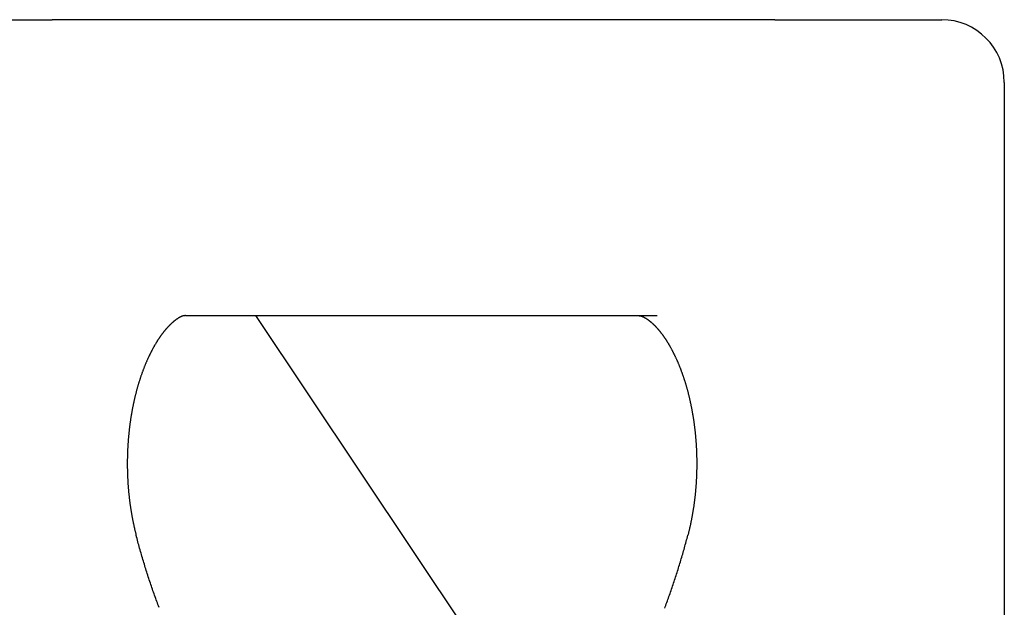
# Model space of a CAD drawing. Extents: x 668 to 3164, y 1007 to 2724.
# Tile 33 of 152: x 886 to 986, y 2194 to 2253. Entities that reach past the tile are written whole.
import ezdxf

# ---------------------------------------------------------------- set-up
doc = ezdxf.new("R2010")
doc.units = 0
doc.layers.add('KF_GRAVIS_12_RIGHT', color=7, linetype='CONTINUOUS')

# ---------------------------------------------------------------- blocks, each defined once
blk = doc.blocks.new('*U16')
at = {"layer": 'KF_GRAVIS_12_RIGHT'}
for p, q in [((0, 0), (60.3305, 0)), ((133.6008, 0), (60.3305, 0)), ((133.6008, 0), (150.5372, 0)), ((156.8872, -6.35), (156.8872, -9)), ((156.8872, -9), (156.8872, -253.5192)), ((73.8409, -30), (121.6827, -30)), ((80.9441, -30), (112.2625, -76.8062))]:
    blk.add_line(p, q, dxfattribs=at)
for points in [[(73.8409, -30, 0), (73.8362, -30, 0), (73.8316, -30, 0), (73.8268, -30, 0), (73.822, -30.0001, 0), (73.8172, -30.0001, 0), (73.8123, -30.0002, 0), (73.8073, -30.0002, 0), (73.8023, -30.0003, 0), (73.7972, -30.0005, 0), (73.792, -30.0006, 0), (73.7868, -30.0008, 0), (73.7815, -30.001, 0), (73.7762, -30.0012, 0), (73.7707, -30.0015, 0), (73.7652, -30.0018, 0), (73.7596, -30.0022, 0), (73.754, -30.0025, 0), (73.7482, -30.003, 0), (73.7424, -30.0035, 0), (73.7365, -30.004, 0), (73.7306, -30.0046, 0), (73.7245, -30.0052, 0), (73.7184, -30.0059, 0), (73.7121, -30.0067, 0), (73.7058, -30.0075, 0), (73.6994, -30.0084, 0), (73.6929, -30.0093, 0), (73.6864, -30.0103, 0), (73.6797, -30.0114, 0), (73.6729, -30.0126, 0), (73.666, -30.0138, 0), (73.6591, -30.0151, 0), (73.652, -30.0165, 0), (73.6449, -30.018, 0), (73.6376, -30.0196, 0), (73.6302, -30.0212, 0), (73.6228, -30.023, 0), (73.6152, -30.0248, 0), (73.6075, -30.0267, 0), (73.5997, -30.0288, 0), (73.5918, -30.0309, 0), (73.5838, -30.0331, 0), (73.5757, -30.0354, 0), (73.5674, -30.0379, 0), (73.5591, -30.0404, 0), (73.5506, -30.0431, 0), (73.542, -30.0458, 0), (73.5333, -30.0487, 0), (73.5245, -30.0517, 0), (73.5155, -30.0549, 0), (73.5064, -30.0581, 0), (73.4972, -30.0615, 0), (73.4879, -30.065, 0), (73.4784, -30.0686, 0), (73.4688, -30.0724, 0), (73.4591, -30.0763, 0), (73.4492, -30.0804, 0), (73.4392, -30.0845, 0), (73.4291, -30.0889, 0), (73.4188, -30.0933, 0), (73.4084, -30.0979, 0), (73.3979, -30.1027, 0), (73.3872, -30.1076, 0), (73.3764, -30.1127, 0), (73.3654, -30.1179, 0), (73.3543, -30.1233, 0), (73.343, -30.1289, 0), (73.3316, -30.1346, 0), (73.32, -30.1405, 0), (73.3083, -30.1465, 0), (73.2964, -30.1527, 0), (73.2844, -30.1591, 0), (73.2722, -30.1657, 0), (73.2598, -30.1725, 0), (73.2473, -30.1794, 0), (73.2347, -30.1865, 0), (73.2218, -30.1938, 0), (73.2088, -30.2013, 0), (73.1957, -30.209, 0), (73.1824, -30.2168, 0), (73.1689, -30.2249, 0), (73.1552, -30.2332, 0), (73.1414, -30.2416, 0), (73.1274, -30.2503, 0), (73.1132, -30.2592, 0), (73.0989, -30.2682, 0), (73.0843, -30.2775, 0), (73.0696, -30.287, 0), (73.0547, -30.2967, 0), (73.0397, -30.3067, 0), (73.0244, -30.3168, 0), (73.009, -30.3272, 0), (72.9934, -30.3378, 0), (72.9776, -30.3486, 0), (72.9616, -30.3596, 0), (72.9454, -30.3709, 0), (72.929, -30.3824, 0), (72.9124, -30.3942, 0), (72.8957, -30.4061, 0), (72.8787, -30.4184, 0), (72.8616, -30.4308, 0), (72.8442, -30.4435, 0), (72.8267, -30.4565, 0), (72.809, -30.4697, 0), (72.7912, -30.4832, 0), (72.7732, -30.497, 0), (72.7551, -30.511, 0), (72.7369, -30.5253, 0), (72.7185, -30.5398, 0), (72.6999, -30.5546, 0), (72.6813, -30.5697, 0), (72.6625, -30.585, 0), (72.6436, -30.6006, 0), (72.6245, -30.6165, 0), (72.6053, -30.6326, 0), (72.586, -30.6491, 0), (72.5666, -30.6657, 0), (72.5471, -30.6827, 0), (72.5274, -30.6999, 0), (72.5076, -30.7174, 0), (72.4877, -30.7351, 0), (72.4677, -30.7532, 0), (72.4476, -30.7715, 0), (72.4273, -30.7901, 0), (72.407, -30.8089, 0), (72.3865, -30.828, 0), (72.366, -30.8474, 0), (72.3453, -30.8671, 0), (72.3246, -30.887, 0), (72.3037, -30.9073, 0), (72.2827, -30.9278, 0), (72.2617, -30.9485, 0), (72.2405, -30.9696, 0), (72.2193, -30.9909, 0), (72.198, -31.0125, 0), (72.1766, -31.0344, 0), (72.1551, -31.0566, 0), (72.1335, -31.079, 0), (72.1118, -31.1018, 0), (72.0901, -31.1248, 0), (72.0683, -31.1481, 0), (72.0464, -31.1716, 0), (72.0244, -31.1955, 0), (72.0023, -31.2196, 0), (71.9802, -31.2441, 0), (71.958, -31.2688, 0), (71.9358, -31.2938, 0), (71.9134, -31.319, 0), (71.8911, -31.3446, 0), (71.8686, -31.3705, 0), (71.8461, -31.3966, 0), (71.8235, -31.423, 0), (71.8009, -31.4497, 0), (71.7782, -31.4767, 0), (71.7555, -31.504, 0), (71.7327, -31.5316, 0), (71.7099, -31.5595, 0), (71.687, -31.5876, 0), (71.6641, -31.6161, 0), (71.6411, -31.6448, 0), (71.6181, -31.6739, 0), (71.5951, -31.7032, 0), (71.572, -31.7328, 0), (71.5489, -31.7628, 0), (71.5257, -31.793, 0), (71.5026, -31.8235, 0), (71.4793, -31.8543, 0), (71.4561, -31.8854, 0), (71.4328, -31.9168, 0), (71.4095, -31.9485, 0), (71.3862, -31.9805, 0), (71.3629, -32.0127, 0), (71.3395, -32.0453, 0), (71.3162, -32.0782, 0), (71.2928, -32.1114, 0), (71.2694, -32.1448, 0), (71.246, -32.1785, 0), (71.2226, -32.2126, 0), (71.1992, -32.2469, 0), (71.1757, -32.2815, 0), (71.1523, -32.3164, 0), (71.1289, -32.3515, 0), (71.1054, -32.387, 0), (71.082, -32.4227, 0), (71.0586, -32.4587, 0), (71.0352, -32.495, 0), (71.0117, -32.5316, 0), (70.9883, -32.5684, 0), (70.9649, -32.6056, 0), (70.9415, -32.643, 0), (70.9181, -32.6806, 0), (70.8948, -32.7186, 0), (70.8714, -32.7568, 0), (70.848, -32.7953, 0), (70.8247, -32.8341, 0), (70.8014, -32.8732, 0), (70.7781, -32.9125, 0), (70.7548, -32.9521, 0), (70.7316, -32.9919, 0), (70.7083, -33.032, 0), (70.6851, -33.0724, 0), (70.6619, -33.1131, 0), (70.6388, -33.154, 0), (70.6157, -33.1952, 0), (70.5926, -33.2366, 0), (70.5695, -33.2783, 0), (70.5465, -33.3203, 0), (70.5235, -33.3626, 0), (70.5005, -33.4051, 0), (70.4776, -33.4478, 0), (70.4547, -33.4908, 0), (70.4319, -33.5341, 0), (70.4091, -33.5776, 0), (70.3863, -33.6214, 0), (70.3636, -33.6654, 0), (70.341, -33.7097, 0), (70.3184, -33.7543, 0), (70.2958, -33.7991, 0), (70.2733, -33.8441, 0), (70.2508, -33.8894, 0), (70.2284, -33.935, 0), (70.2061, -33.9808, 0), (70.1838, -34.0268, 0), (70.1615, -34.0731, 0), (70.1393, -34.1197, 0), (70.1172, -34.1665, 0), (70.0952, -34.2135, 0), (70.0732, -34.2608, 0), (70.0512, -34.3083, 0), (70.0294, -34.3561, 0), (70.0076, -34.4041, 0), (69.9858, -34.4523, 0), (69.9642, -34.5008, 0), (69.9426, -34.5495, 0), (69.9211, -34.5985, 0), (69.8997, -34.6477, 0), (69.8783, -34.6971, 0), (69.857, -34.7468, 0), (69.8358, -34.7967, 0), (69.8147, -34.8468, 0), (69.7936, -34.8971, 0), (69.7727, -34.9477, 0), (69.7518, -34.9985, 0), (69.731, -35.0496, 0), (69.7103, -35.1008, 0), (69.6896, -35.1523, 0), (69.6691, -35.204, 0), (69.6486, -35.2559, 0), (69.6282, -35.3081, 0), (69.6079, -35.3604, 0), (69.5877, -35.413, 0), (69.5676, -35.4658, 0), (69.5476, -35.5188, 0), (69.5277, -35.572, 0), (69.5078, -35.6254, 0), (69.4881, -35.6791, 0), (69.4684, -35.7329, 0), (69.4488, -35.787, 0), (69.4294, -35.8412, 0), (69.41, -35.8957, 0), (69.3907, -35.9503, 0), (69.3715, -36.0052, 0), (69.3524, -36.0602, 0), (69.3334, -36.1155, 0), (69.3145, -36.171, 0), (69.2958, -36.2266, 0), (69.2771, -36.2825, 0), (69.2585, -36.3385, 0), (69.24, -36.3947, 0), (69.2216, -36.4512, 0), (69.2033, -36.5078, 0), (69.1852, -36.5646, 0), (69.1671, -36.6216, 0), (69.1491, -36.6787, 0), (69.1313, -36.7361, 0), (69.1135, -36.7936, 0), (69.0959, -36.8514, 0), (69.0784, -36.9093, 0), (69.061, -36.9673, 0), (69.0437, -37.0256, 0), (69.0265, -37.084, 0), (69.0094, -37.1426, 0), (68.9924, -37.2014, 0), (68.9756, -37.2604, 0), (68.9588, -37.3195, 0), (68.9422, -37.3788, 0), (68.9257, -37.4383, 0), (68.9093, -37.4979, 0), (68.8931, -37.5577, 0), (68.8769, -37.6177, 0), (68.8609, -37.6778, 0), (68.845, -37.7381, 0), (68.8292, -37.7986, 0), (68.8136, -37.8592, 0), (68.7981, -37.9199, 0), (68.7826, -37.9809, 0), (68.7674, -38.0419, 0), (68.7522, -38.1032, 0), (68.7372, -38.1646, 0), (68.7223, -38.2261, 0), (68.7075, -38.2878, 0), (68.6929, -38.3496, 0), (68.6784, -38.4116, 0), (68.664, -38.4737, 0), (68.6497, -38.536, 0), (68.6356, -38.5984, 0), (68.6216, -38.661, 0), (68.6078, -38.7237, 0), (68.5941, -38.7865, 0), (68.5805, -38.8495, 0), (68.567, -38.9126, 0), (68.5537, -38.9758, 0), (68.5405, -39.0392, 0), (68.5275, -39.1027, 0), (68.5146, -39.1664, 0), (68.5018, -39.2301, 0), (68.4891, -39.294, 0), (68.4766, -39.358, 0), (68.4642, -39.4222, 0), (68.452, -39.4864, 0), (68.4399, -39.5508, 0), (68.4279, -39.6153, 0), (68.4161, -39.6799, 0), (68.4044, -39.7447, 0), (68.3929, -39.8095, 0), (68.3815, -39.8745, 0), (68.3702, -39.9395, 0), (68.3591, -40.0047, 0), (68.3481, -40.07, 0), (68.3372, -40.1354, 0), (68.3265, -40.2009, 0), (68.316, -40.2665, 0), (68.3055, -40.3323, 0), (68.2952, -40.3981, 0), (68.2851, -40.464, 0), (68.2751, -40.53, 0), (68.2652, -40.5961, 0), (68.2555, -40.6623, 0), (68.2459, -40.7286, 0), (68.2365, -40.795, 0), (68.2272, -40.8615, 0), (68.2181, -40.9281, 0), (68.2091, -40.9947, 0), (68.2002, -41.0615, 0), (68.1915, -41.1283, 0), (68.183, -41.1953, 0), (68.1745, -41.2623, 0), (68.1663, -41.3293, 0), (68.1582, -41.3965, 0), (68.1502, -41.4638, 0), (68.1424, -41.5311, 0), (68.1347, -41.5985, 0), (68.1271, -41.6659, 0), (68.1198, -41.7335, 0), (68.1125, -41.8011, 0), (68.1054, -41.8688, 0), (68.0985, -41.9365, 0), (68.0917, -42.0043, 0), (68.0851, -42.0722, 0), (68.0786, -42.1402, 0), (68.0723, -42.2082, 0), (68.0661, -42.2762, 0), (68.0601, -42.3444, 0), (68.0542, -42.4126, 0), (68.0484, -42.4808, 0), (68.0429, -42.5491, 0), (68.0375, -42.6174, 0), (68.0322, -42.6859, 0), (68.0271, -42.7543, 0), (68.0221, -42.8228, 0), (68.0173, -42.8914, 0), (68.0127, -42.9599, 0), (68.0082, -43.0286, 0), (68.0038, -43.0973, 0), (67.9996, -43.166, 0), (67.9956, -43.2348, 0), (67.9917, -43.3036, 0), (67.988, -43.3724, 0), (67.9845, -43.4413, 0), (67.9811, -43.5102, 0), (67.9778, -43.5791, 0), (67.9747, -43.6481, 0), (67.9718, -43.7171, 0), (67.969, -43.7861, 0), (67.9664, -43.8552, 0), (67.9639, -43.9242, 0), (67.9616, -43.9933, 0), (67.9594, -44.0625, 0), (67.9574, -44.1316, 0), (67.9555, -44.2008, 0), (67.9538, -44.2699, 0), (67.9523, -44.3391, 0), (67.9509, -44.4084, 0), (67.9497, -44.4776, 0), (67.9486, -44.5468, 0), (67.9477, -44.6161, 0), (67.9469, -44.6853, 0), (67.9463, -44.7546, 0), (67.9458, -44.8238, 0), (67.9455, -44.8931, 0), (67.9454, -44.9624, 0), (67.9454, -45.0316, 0), (67.9455, -45.1009, 0), (67.9458, -45.1702, 0), (67.9463, -45.2394, 0), (67.9469, -45.3087, 0), (67.9477, -45.3779, 0), (67.9486, -45.4472, 0), (67.9497, -45.5164, 0), (67.9509, -45.5856, 0), (67.9523, -45.6549, 0), (67.9539, -45.7241, 0), (67.9556, -45.7932, 0), (67.9574, -45.8624, 0), (67.9594, -45.9315, 0), (67.9616, -46.0007, 0), (67.9639, -46.0698, 0), (67.9664, -46.1389, 0), (67.969, -46.2079, 0), (67.9718, -46.2769, 0), (67.9747, -46.3459, 0), (67.9778, -46.4149, 0), (67.981, -46.4839, 0), (67.9844, -46.5528, 0), (67.9879, -46.6216, 0), (67.9916, -46.6905, 0), (67.9955, -46.7593, 0), (67.9995, -46.8281, 0), (68.0036, -46.8968, 0), (68.0079, -46.9655, 0), (68.0124, -47.0341, 0), (68.017, -47.1027, 0), (68.0218, -47.1713, 0), (68.0267, -47.2398, 0), (68.0318, -47.3082, 0), (68.037, -47.3766, 0), (68.0424, -47.445, 0), (68.0479, -47.5133, 0), (68.0536, -47.5815, 0), (68.0595, -47.6497, 0), (68.0655, -47.7179, 0), (68.0716, -47.786, 0), (68.0779, -47.854, 0), (68.0844, -47.9219, 0), (68.091, -47.9898, 0), (68.0977, -48.0576, 0), (68.1046, -48.1254, 0), (68.1117, -48.1931, 0), (68.1189, -48.2607, 0), (68.1263, -48.3283, 0), (68.1338, -48.3957, 0), (68.1415, -48.4631, 0), (68.1493, -48.5305, 0), (68.1572, -48.5977, 0), (68.1653, -48.6649, 0), (68.1736, -48.732, 0), (68.182, -48.799, 0), (68.1906, -48.8659, 0), (68.1993, -48.9328, 0), (68.2081, -48.9995, 0), (68.2171, -49.0662, 0), (68.2262, -49.1328, 0), (68.2355, -49.1993, 0), (68.245, -49.2657, 0), (68.2545, -49.332, 0), (68.2643, -49.3982, 0), (68.2741, -49.4643, 0), (68.2841, -49.5303, 0), (68.2943, -49.5962, 0), (68.3046, -49.6621, 0), (68.315, -49.7278, 0), (68.3256, -49.7934, 0), (68.3363, -49.8589, 0), (68.3471, -49.9243, 0), (68.3581, -49.9896, 0), (68.3693, -50.0548, 0), (68.3805, -50.1199, 0), (68.3919, -50.1849, 0), (68.4035, -50.2497, 0), (68.4152, -50.3145, 0), (68.427, -50.3791, 0), (68.439, -50.4436, 0), (68.4511, -50.508, 0), (68.4633, -50.5723, 0), (68.4757, -50.6364, 0), (68.4882, -50.7004, 0), (68.5008, -50.7643, 0), (68.5136, -50.8281, 0), (68.5265, -50.8917, 0), (68.5395, -50.9553, 0), (68.5527, -51.0186, 0), (68.566, -51.0819, 0), (68.5795, -51.145, 0), (68.593, -51.208, 0), (68.6067, -51.2709, 0), (68.6206, -51.3336, 0), (68.6345, -51.3961, 0), (68.6486, -51.4586, 0), (68.6629, -51.5209, 0), (68.6772, -51.583, 0), (68.6917, -51.645, 0), (68.7063, -51.7069, 0), (68.721, -51.7686, 0), (68.7359, -51.8301, 0), (68.7509, -51.8915, 0), (68.766, -51.9528, 0), (68.7813, -52.0139, 0), (68.7967, -52.0748, 0), (68.8121, -52.1356, 0), (68.8278, -52.1963, 0), (68.8435, -52.2567, 0)], [(119.799, -30, 0), (119.803, -30, 0), (119.808, -30, 0), (119.813, -30, 0), (119.818, -30.0001, 0), (119.822, -30.0001, 0), (119.827, -30.0002, 0), (119.832, -30.0002, 0), (119.837, -30.0003, 0), (119.842, -30.0005, 0), (119.848, -30.0006, 0), (119.853, -30.0008, 0), (119.858, -30.001, 0), (119.863, -30.0012, 0), (119.869, -30.0015, 0), (119.874, -30.0018, 0), (119.88, -30.0022, 0), (119.886, -30.0025, 0), (119.891, -30.003, 0), (119.897, -30.0035, 0), (119.903, -30.004, 0), (119.909, -30.0046, 0), (119.915, -30.0052, 0), (119.921, -30.0059, 0), (119.927, -30.0067, 0), (119.934, -30.0075, 0), (119.94, -30.0084, 0), (119.947, -30.0093, 0), (119.953, -30.0103, 0), (119.96, -30.0114, 0), (119.967, -30.0126, 0), (119.974, -30.0138, 0), (119.98, -30.0151, 0), (119.988, -30.0165, 0), (119.995, -30.018, 0), (120.002, -30.0196, 0), (120.009, -30.0212, 0), (120.017, -30.023, 0), (120.024, -30.0248, 0), (120.032, -30.0267, 0), (120.04, -30.0288, 0), (120.048, -30.0309, 0), (120.056, -30.0331, 0), (120.064, -30.0354, 0), (120.072, -30.0379, 0), (120.08, -30.0404, 0), (120.089, -30.0431, 0), (120.098, -30.0458, 0), (120.106, -30.0487, 0), (120.115, -30.0517, 0), (120.124, -30.0549, 0), (120.133, -30.0581, 0), (120.142, -30.0615, 0), (120.152, -30.065, 0), (120.161, -30.0686, 0), (120.171, -30.0724, 0), (120.18, -30.0763, 0), (120.19, -30.0804, 0), (120.2, -30.0845, 0), (120.21, -30.0889, 0), (120.221, -30.0933, 0), (120.231, -30.0979, 0), (120.242, -30.1027, 0), (120.252, -30.1076, 0), (120.263, -30.1127, 0), (120.274, -30.1179, 0), (120.285, -30.1233, 0), (120.297, -30.1289, 0), (120.308, -30.1346, 0), (120.32, -30.1405, 0), (120.331, -30.1465, 0), (120.343, -30.1527, 0), (120.355, -30.1591, 0), (120.367, -30.1657, 0), (120.38, -30.1725, 0), (120.392, -30.1794, 0), (120.405, -30.1865, 0), (120.418, -30.1938, 0), (120.431, -30.2013, 0), (120.444, -30.209, 0), (120.457, -30.2168, 0), (120.471, -30.2249, 0), (120.484, -30.2332, 0), (120.498, -30.2416, 0), (120.512, -30.2503, 0), (120.526, -30.2592, 0), (120.541, -30.2682, 0), (120.555, -30.2775, 0), (120.57, -30.287, 0), (120.585, -30.2967, 0), (120.6, -30.3067, 0), (120.615, -30.3168, 0), (120.631, -30.3272, 0), (120.646, -30.3378, 0), (120.662, -30.3486, 0), (120.678, -30.3596, 0), (120.694, -30.3709, 0), (120.711, -30.3824, 0), (120.727, -30.3942, 0), (120.744, -30.4061, 0), (120.761, -30.4184, 0), (120.778, -30.4308, 0), (120.795, -30.4435, 0), (120.813, -30.4565, 0), (120.831, -30.4697, 0), (120.848, -30.4832, 0), (120.866, -30.497, 0), (120.884, -30.511, 0), (120.903, -30.5253, 0), (120.921, -30.5398, 0), (120.94, -30.5546, 0), (120.958, -30.5697, 0), (120.977, -30.585, 0), (120.996, -30.6006, 0), (121.015, -30.6165, 0), (121.034, -30.6326, 0), (121.054, -30.6491, 0), (121.073, -30.6657, 0), (121.092, -30.6827, 0), (121.112, -30.6999, 0), (121.132, -30.7174, 0), (121.152, -30.7351, 0), (121.172, -30.7532, 0), (121.192, -30.7715, 0), (121.212, -30.7901, 0), (121.233, -30.8089, 0), (121.253, -30.828, 0), (121.274, -30.8474, 0), (121.294, -30.8671, 0), (121.315, -30.887, 0), (121.336, -30.9073, 0), (121.357, -30.9278, 0), (121.378, -30.9485, 0), (121.399, -30.9696, 0), (121.42, -30.9909, 0), (121.442, -31.0125, 0), (121.463, -31.0344, 0), (121.484, -31.0566, 0), (121.506, -31.079, 0), (121.528, -31.1018, 0), (121.549, -31.1248, 0), (121.571, -31.1481, 0), (121.593, -31.1716, 0), (121.615, -31.1955, 0), (121.637, -31.2196, 0), (121.659, -31.2441, 0), (121.682, -31.2688, 0), (121.704, -31.2938, 0), (121.726, -31.319, 0), (121.748, -31.3446, 0), (121.771, -31.3705, 0), (121.793, -31.3966, 0), (121.816, -31.423, 0), (121.839, -31.4497, 0), (121.861, -31.4767, 0), (121.884, -31.504, 0), (121.907, -31.5316, 0), (121.93, -31.5595, 0), (121.953, -31.5876, 0), (121.975, -31.6161, 0), (121.998, -31.6448, 0), (122.021, -31.6739, 0), (122.044, -31.7032, 0), (122.068, -31.7328, 0), (122.091, -31.7628, 0), (122.114, -31.793, 0), (122.137, -31.8235, 0), (122.16, -31.8543, 0), (122.183, -31.8854, 0), (122.207, -31.9168, 0), (122.23, -31.9485, 0), (122.253, -31.9805, 0), (122.277, -32.0127, 0), (122.3, -32.0453, 0), (122.323, -32.0782, 0), (122.347, -32.1114, 0), (122.37, -32.1448, 0), (122.394, -32.1785, 0), (122.417, -32.2126, 0), (122.44, -32.2469, 0), (122.464, -32.2815, 0), (122.487, -32.3164, 0), (122.511, -32.3515, 0), (122.534, -32.387, 0), (122.558, -32.4227, 0), (122.581, -32.4587, 0), (122.604, -32.495, 0), (122.628, -32.5316, 0), (122.651, -32.5684, 0), (122.675, -32.6056, 0), (122.698, -32.643, 0), (122.721, -32.6806, 0), (122.745, -32.7186, 0), (122.768, -32.7568, 0), (122.792, -32.7953, 0), (122.815, -32.8341, 0), (122.838, -32.8732, 0), (122.861, -32.9125, 0), (122.885, -32.9521, 0), (122.908, -32.9919, 0), (122.931, -33.032, 0), (122.954, -33.0724, 0), (122.978, -33.1131, 0), (123.001, -33.154, 0), (123.024, -33.1952, 0), (123.047, -33.2366, 0), (123.07, -33.2783, 0), (123.093, -33.3203, 0), (123.116, -33.3626, 0), (123.139, -33.4051, 0), (123.162, -33.4478, 0), (123.185, -33.4908, 0), (123.208, -33.5341, 0), (123.23, -33.5776, 0), (123.253, -33.6214, 0), (123.276, -33.6654, 0), (123.299, -33.7097, 0), (123.321, -33.7543, 0), (123.344, -33.7991, 0), (123.366, -33.8441, 0), (123.389, -33.8894, 0), (123.411, -33.935, 0), (123.433, -33.9808, 0), (123.456, -34.0268, 0), (123.478, -34.0731, 0), (123.5, -34.1197, 0), (123.522, -34.1665, 0), (123.544, -34.2135, 0), (123.566, -34.2608, 0), (123.588, -34.3083, 0), (123.61, -34.3561, 0), (123.632, -34.4041, 0), (123.654, -34.4523, 0), (123.675, -34.5008, 0), (123.697, -34.5495, 0), (123.718, -34.5985, 0), (123.74, -34.6477, 0), (123.761, -34.6971, 0), (123.783, -34.7468, 0), (123.804, -34.7967, 0), (123.825, -34.8468, 0), (123.846, -34.8971, 0), (123.867, -34.9477, 0), (123.888, -34.9985, 0), (123.909, -35.0496, 0), (123.929, -35.1008, 0), (123.95, -35.1523, 0), (123.97, -35.204, 0), (123.991, -35.2559, 0), (124.011, -35.3081, 0), (124.032, -35.3604, 0), (124.052, -35.413, 0), (124.072, -35.4658, 0), (124.092, -35.5188, 0), (124.112, -35.572, 0), (124.132, -35.6254, 0), (124.151, -35.6791, 0), (124.171, -35.7329, 0), (124.191, -35.787, 0), (124.21, -35.8412, 0), (124.23, -35.8957, 0), (124.249, -35.9503, 0), (124.268, -36.0052, 0), (124.287, -36.0602, 0), (124.306, -36.1155, 0), (124.325, -36.171, 0), (124.344, -36.2266, 0), (124.362, -36.2825, 0), (124.381, -36.3385, 0), (124.4, -36.3947, 0), (124.418, -36.4512, 0), (124.436, -36.5078, 0), (124.454, -36.5646, 0), (124.472, -36.6216, 0), (124.49, -36.6787, 0), (124.508, -36.7361, 0), (124.526, -36.7936, 0), (124.544, -36.8514, 0), (124.561, -36.9093, 0), (124.579, -36.9673, 0), (124.596, -37.0256, 0), (124.613, -37.084, 0), (124.63, -37.1426, 0), (124.647, -37.2014, 0), (124.664, -37.2604, 0), (124.681, -37.3195, 0), (124.697, -37.3788, 0), (124.714, -37.4383, 0), (124.73, -37.4979, 0), (124.746, -37.5577, 0), (124.763, -37.6177, 0), (124.779, -37.6778, 0), (124.795, -37.7381, 0), (124.81, -37.7986, 0), (124.826, -37.8592, 0), (124.841, -37.9199, 0), (124.857, -37.9809, 0), (124.872, -38.0419, 0), (124.887, -38.1032, 0), (124.902, -38.1646, 0), (124.917, -38.2261, 0), (124.932, -38.2878, 0), (124.947, -38.3496, 0), (124.961, -38.4116, 0), (124.976, -38.4737, 0), (124.99, -38.536, 0), (125.004, -38.5984, 0), (125.018, -38.661, 0), (125.032, -38.7237, 0), (125.045, -38.7865, 0), (125.059, -38.8495, 0), (125.073, -38.9126, 0), (125.086, -38.9758, 0), (125.099, -39.0392, 0), (125.112, -39.1027, 0), (125.125, -39.1664, 0), (125.138, -39.2301, 0), (125.15, -39.294, 0), (125.163, -39.358, 0), (125.175, -39.4222, 0), (125.188, -39.4864, 0), (125.2, -39.5508, 0), (125.212, -39.6153, 0), (125.223, -39.6799, 0), (125.235, -39.7447, 0), (125.247, -39.8095, 0), (125.258, -39.8745, 0), (125.269, -39.9395, 0), (125.28, -40.0047, 0), (125.291, -40.07, 0), (125.302, -40.1354, 0), (125.313, -40.2009, 0), (125.324, -40.2665, 0), (125.334, -40.3323, 0), (125.344, -40.3981, 0), (125.354, -40.464, 0), (125.364, -40.53, 0), (125.374, -40.5961, 0), (125.384, -40.6623, 0), (125.394, -40.7286, 0), (125.403, -40.795, 0), (125.412, -40.8615, 0), (125.421, -40.9281, 0), (125.43, -40.9947, 0), (125.439, -41.0615, 0), (125.448, -41.1283, 0), (125.457, -41.1953, 0), (125.465, -41.2623, 0), (125.473, -41.3293, 0), (125.481, -41.3965, 0), (125.489, -41.4638, 0), (125.497, -41.5311, 0), (125.505, -41.5985, 0), (125.512, -41.6659, 0), (125.52, -41.7335, 0), (125.527, -41.8011, 0), (125.534, -41.8688, 0), (125.541, -41.9365, 0), (125.548, -42.0043, 0), (125.554, -42.0722, 0), (125.561, -42.1402, 0), (125.567, -42.2082, 0), (125.573, -42.2762, 0), (125.579, -42.3444, 0), (125.585, -42.4126, 0), (125.591, -42.4808, 0), (125.597, -42.5491, 0), (125.602, -42.6174, 0), (125.607, -42.6859, 0), (125.612, -42.7543, 0), (125.617, -42.8228, 0), (125.622, -42.8914, 0), (125.627, -42.9599, 0), (125.631, -43.0286, 0), (125.636, -43.0973, 0), (125.64, -43.166, 0), (125.644, -43.2348, 0), (125.648, -43.3036, 0), (125.652, -43.3724, 0), (125.655, -43.4413, 0), (125.658, -43.5102, 0), (125.662, -43.5791, 0), (125.665, -43.6481, 0), (125.668, -43.7171, 0), (125.671, -43.7861, 0), (125.673, -43.8552, 0), (125.676, -43.9242, 0), (125.678, -43.9933, 0), (125.68, -44.0625, 0), (125.682, -44.1316, 0), (125.684, -44.2008, 0), (125.686, -44.2699, 0), (125.687, -44.3391, 0), (125.689, -44.4084, 0), (125.69, -44.4776, 0), (125.691, -44.5468, 0), (125.692, -44.6161, 0), (125.693, -44.6853, 0), (125.693, -44.7546, 0), (125.694, -44.8238, 0), (125.694, -44.8931, 0), (125.694, -44.9624, 0), (125.694, -45.0316, 0), (125.694, -45.1009, 0), (125.694, -45.1702, 0), (125.693, -45.2394, 0), (125.693, -45.3087, 0), (125.692, -45.3779, 0), (125.691, -45.4472, 0), (125.69, -45.5164, 0), (125.689, -45.5856, 0), (125.687, -45.6549, 0), (125.686, -45.7241, 0), (125.684, -45.7932, 0), (125.682, -45.8624, 0), (125.68, -45.9315, 0), (125.678, -46.0007, 0), (125.676, -46.0698, 0), (125.673, -46.1389, 0), (125.671, -46.2079, 0), (125.668, -46.2769, 0), (125.665, -46.3459, 0), (125.662, -46.4149, 0), (125.659, -46.4839, 0), (125.655, -46.5528, 0), (125.652, -46.6216, 0), (125.648, -46.6905, 0), (125.644, -46.7593, 0), (125.64, -46.8281, 0), (125.636, -46.8968, 0), (125.632, -46.9655, 0), (125.627, -47.0341, 0), (125.623, -47.1027, 0), (125.618, -47.1713, 0), (125.613, -47.2398, 0), (125.608, -47.3082, 0), (125.603, -47.3766, 0), (125.597, -47.445, 0), (125.592, -47.5133, 0), (125.586, -47.5815, 0), (125.58, -47.6497, 0), (125.574, -47.7179, 0), (125.568, -47.786, 0), (125.562, -47.854, 0), (125.555, -47.9219, 0), (125.549, -47.9898, 0), (125.542, -48.0576, 0), (125.535, -48.1254, 0), (125.528, -48.1931, 0), (125.521, -48.2607, 0), (125.513, -48.3283, 0), (125.506, -48.3957, 0), (125.498, -48.4631, 0), (125.49, -48.5305, 0), (125.482, -48.5977, 0), (125.474, -48.6649, 0), (125.466, -48.732, 0), (125.458, -48.799, 0), (125.449, -48.8659, 0), (125.44, -48.9328, 0), (125.431, -48.9995, 0), (125.422, -49.0662, 0), (125.413, -49.1328, 0), (125.404, -49.1993, 0), (125.395, -49.2657, 0), (125.385, -49.332, 0), (125.375, -49.3982, 0), (125.365, -49.4643, 0), (125.355, -49.5303, 0), (125.345, -49.5962, 0), (125.335, -49.6621, 0), (125.325, -49.7278, 0), (125.314, -49.7934, 0), (125.303, -49.8589, 0), (125.292, -49.9243, 0), (125.281, -49.9896, 0), (125.27, -50.0548, 0), (125.259, -50.1199, 0), (125.248, -50.1849, 0), (125.236, -50.2497, 0), (125.224, -50.3145, 0), (125.213, -50.3791, 0), (125.201, -50.4436, 0), (125.188, -50.508, 0), (125.176, -50.5723, 0), (125.164, -50.6364, 0), (125.151, -50.7004, 0), (125.139, -50.7643, 0), (125.126, -50.8281, 0), (125.113, -50.8917, 0), (125.1, -50.9553, 0), (125.087, -51.0186, 0), (125.074, -51.0819, 0), (125.06, -51.145, 0), (125.047, -51.208, 0), (125.033, -51.2709, 0), (125.019, -51.3336, 0), (125.005, -51.3961, 0), (124.991, -51.4586, 0), (124.977, -51.5209, 0), (124.962, -51.583, 0), (124.948, -51.645, 0), (124.933, -51.7069, 0), (124.919, -51.7686, 0), (124.904, -51.8301, 0), (124.889, -51.8915, 0), (124.874, -51.9528, 0), (124.858, -52.0139, 0), (124.843, -52.0748, 0), (124.827, -52.1356, 0), (124.812, -52.1963, 0), (124.796, -52.2567, 0)], [(71.1622, -59.5748, 0), (71.1052, -59.4228, 0), (71.0486, -59.2704, 0), (70.9922, -59.1177, 0), (70.9361, -58.9646, 0), (70.8802, -58.8112, 0), (70.8247, -58.6575, 0), (70.7694, -58.5034, 0), (70.7144, -58.349, 0), (70.6597, -58.1942, 0), (70.6053, -58.0392, 0), (70.5511, -57.8838, 0), (70.4972, -57.728, 0), (70.4437, -57.572, 0), (70.3904, -57.4156, 0), (70.3374, -57.2589, 0), (70.2846, -57.1019, 0), (70.2322, -56.9446, 0), (70.1801, -56.7869, 0), (70.1282, -56.629, 0), (70.0767, -56.4707, 0), (70.0254, -56.3122, 0), (69.9745, -56.1533, 0), (69.9238, -55.9941, 0), (69.8734, -55.8347, 0), (69.8234, -55.6749, 0), (69.7736, -55.5149, 0), (69.7242, -55.3546, 0), (69.675, -55.194, 0), (69.6262, -55.0331, 0), (69.5776, -54.8719, 0), (69.5294, -54.7104, 0), (69.4814, -54.5487, 0), (69.4338, -54.3867, 0), (69.3865, -54.2244, 0), (69.3395, -54.0618, 0), (69.2928, -53.899, 0), (69.2465, -53.7359, 0), (69.2004, -53.5726, 0), (69.1547, -53.409, 0), (69.1093, -53.2451, 0), (69.0642, -53.081, 0), (69.0194, -52.9167, 0), (68.9749, -52.752, 0), (68.9308, -52.5872, 0), (68.887, -52.4221, 0), (68.8435, -52.2567, 0)], [(122.445, -59.6614, 0), (122.5, -59.5141, 0), (122.555, -59.3665, 0), (122.61, -59.2185, 0), (122.665, -59.0702, 0), (122.719, -58.9216, 0), (122.773, -58.7727, 0), (122.827, -58.6235, 0), (122.881, -58.4739, 0), (122.934, -58.3241, 0), (122.987, -58.1739, 0), (123.04, -58.0234, 0), (123.092, -57.8726, 0), (123.145, -57.7214, 0), (123.197, -57.57, 0), (123.248, -57.4183, 0), (123.3, -57.2663, 0), (123.351, -57.114, 0), (123.402, -56.9614, 0), (123.452, -56.8084, 0), (123.503, -56.6552, 0), (123.553, -56.5018, 0), (123.603, -56.348, 0), (123.652, -56.1939, 0), (123.701, -56.0396, 0), (123.75, -55.885, 0), (123.799, -55.7301, 0), (123.847, -55.5749, 0), (123.895, -55.4195, 0), (123.943, -55.2637, 0), (123.991, -55.1078, 0), (124.038, -54.9515, 0), (124.085, -54.795, 0), (124.132, -54.6382, 0), (124.178, -54.4812, 0), (124.224, -54.3239, 0), (124.27, -54.1663, 0), (124.315, -54.0085, 0), (124.361, -53.8505, 0), (124.405, -53.6922, 0), (124.45, -53.5337, 0), (124.494, -53.3749, 0), (124.538, -53.2158, 0), (124.582, -53.0566, 0), (124.625, -52.8971, 0), (124.669, -52.7373, 0), (124.711, -52.5774, 0), (124.754, -52.4172, 0), (124.796, -52.2567, 0)]]:
    blk.add_polyline3d(points, dxfattribs=at)
blk.add_arc((150.5372, -6.35), 6.35, 0, 90, dxfattribs=at)

msp = doc.modelspace()

# ---------------------------------------------------------------- block references
at = {"layer": 'KF_GRAVIS_12_RIGHT'}
msp.add_blockref('*U16', (828.93, 2253.101), dxfattribs=at)

doc.saveas('drawing.dxf')
